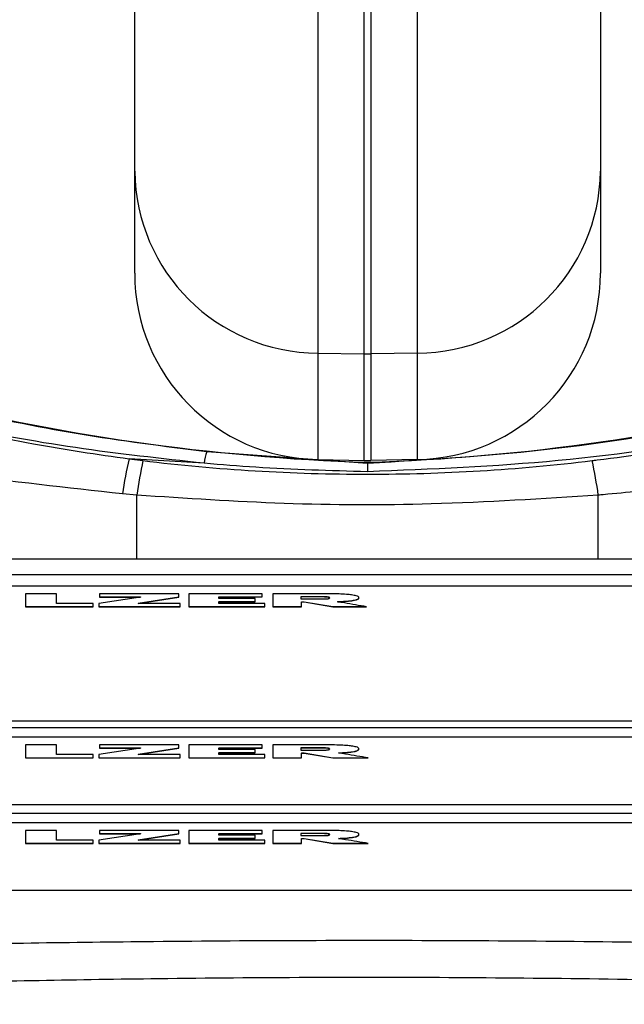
# Model space of a CAD drawing. Header units: millimetres. Extents: x 51 to 3958, y -118 to 3790.
# Tile 9 of 22: x 1986 to 2018, y 1699 to 1751. Entities that reach past the tile are written whole.
import ezdxf

# ---------------------------------------------------------------- set-up
doc = ezdxf.new("R2010")
doc.units = ezdxf.units.MM

msp = doc.modelspace()

# ---------------------------------------------------------------- linework, layer by layer
at = {"color": 7, "linetype": 'Continuous', "lineweight": 25}
for p, q in [((2001.879, 1841.557), (2001.879, 1733.531)), ((2004.379, 1733.489), (2004.379, 1841.577)), ((2004.728, 1841.577), (2004.728, 1733.489)), ((2007.228, 1733.531), (2007.228, 1841.557)), ((1992.054, 1743.301), (1992.054, 1836.916)), ((2017.054, 1836.916), (2017.054, 1743.301)), ((1992.054, 1737.817), (1992.054, 1743.301)), ((2017.054, 1743.301), (2017.054, 1737.817)), ((2001.879, 1733.531), (2004.379, 1733.489)), ((2001.879, 1733.531), (2001.879, 1727.818)), ((2004.379, 1727.774), (2004.379, 1733.489)), ((2007.228, 1733.531), (2004.728, 1733.489)), ((2004.728, 1733.489), (2004.728, 1727.774)), ((2007.228, 1727.818), (2007.228, 1733.531)), ((1991.749, 1727.859), (1992.496, 1727.764)), ((1995.778, 1727.621), (1991.749, 1727.859)), ((1995.926, 1728.25), (2004.554, 1727.628)), ((2001.879, 1727.818), (2004.379, 1727.774)), ((2004.554, 1727.628), (2004.554, 1727.673)), ((2007.228, 1727.818), (2004.728, 1727.774)), ((1992.167, 1725.911), (1991.399, 1725.979)), ((1992.167, 1722.467), (1992.167, 1725.911)), ((2016.94, 1722.467), (2016.94, 1725.911)), ((1992.167, 1722.467), (1967.054, 1722.467)), ((2042.054, 1722.467), (2016.94, 1722.467)), ((2039.554, 1721.625), (1969.554, 1721.625)), ((2039.554, 1721.031), (1969.554, 1721.031)), ((1987.848, 1720.614), (1986.192, 1720.614)), ((1986.192, 1720.614), (1986.192, 1719.917)), ((1987.848, 1720.099), (1987.848, 1720.614)), ((1992.365, 1720.439), (1990.134, 1720.099)), ((1994.425, 1720.612), (1990.161, 1720.612)), ((1990.161, 1720.612), (1990.161, 1720.439)), ((1990.161, 1720.449), (1992.365, 1720.449)), ((1990.161, 1720.439), (1992.365, 1720.439)), ((1992.243, 1720.109), (1994.425, 1720.45)), ((1992.243, 1720.099), (1994.425, 1720.44)), ((1992.365, 1720.449), (1992.365, 1720.439)), ((1994.425, 1720.44), (1994.425, 1720.612)), ((1998.898, 1720.612), (1994.967, 1720.612)), ((1994.967, 1720.612), (1994.967, 1719.917)), ((1996.569, 1720.452), (1998.898, 1720.452)), ((1996.569, 1720.452), (1996.569, 1720.442)), ((1996.569, 1720.36), (1996.569, 1720.442)), ((1996.569, 1720.442), (1998.898, 1720.442)), ((1998.898, 1720.442), (1998.898, 1720.612)), ((2002.514, 1720.612), (1999.462, 1720.612)), ((1999.462, 1720.612), (1999.462, 1719.917)), ((2002.14, 1720.453), (2000.968, 1720.453)), ((2000.968, 1720.453), (2000.968, 1720.443)), ((2000.968, 1720.443), (2000.968, 1720.337)), ((2002.14, 1720.443), (2000.968, 1720.443)), ((2002.14, 1720.453), (2002.14, 1720.443)), ((2004.087, 1720.368), (2004.087, 1720.427)), ((1986.192, 1719.927), (1989.831, 1719.927)), ((1986.192, 1719.917), (1989.831, 1719.917)), ((1989.831, 1720.099), (1987.848, 1720.099)), ((1989.831, 1719.917), (1989.831, 1720.099)), ((1990.134, 1720.099), (1990.134, 1719.917)), ((1990.134, 1719.927), (1994.497, 1719.927)), ((1990.134, 1719.917), (1994.497, 1719.917)), ((1992.243, 1720.109), (1992.243, 1720.099)), ((1994.497, 1720.099), (1992.243, 1720.099)), ((1994.497, 1719.917), (1994.497, 1720.099)), ((1994.967, 1719.927), (1999.035, 1719.927)), ((1994.967, 1719.917), (1999.035, 1719.917)), ((1998.518, 1720.36), (1996.569, 1720.36)), ((1996.569, 1720.2), (1998.518, 1720.2)), ((1996.569, 1720.2), (1996.569, 1720.19)), ((1996.569, 1720.099), (1996.569, 1720.19)), ((1996.569, 1720.19), (1998.518, 1720.19)), ((1999.035, 1720.099), (1996.569, 1720.099)), ((1998.518, 1720.19), (1998.518, 1720.36)), ((1999.035, 1719.917), (1999.035, 1720.099)), ((1999.462, 1719.927), (2001.013, 1719.927)), ((1999.462, 1719.917), (2001.013, 1719.917)), ((2000.968, 1720.337), (2002.173, 1720.337)), ((2001.013, 1720.186), (2001.151, 1720.186)), ((2001.013, 1720.186), (2001.013, 1720.176)), ((2001.013, 1719.917), (2001.013, 1720.176)), ((2001.013, 1720.176), (2001.151, 1720.176)), ((2001.151, 1720.186), (2002.687, 1719.927)), ((2001.151, 1720.186), (2001.151, 1720.176)), ((2001.151, 1720.176), (2002.687, 1719.917)), ((2002.512, 1720.397), (2002.512, 1720.387)), ((2002.687, 1719.927), (2004.443, 1719.927)), ((2002.687, 1719.927), (2002.687, 1719.917)), ((2002.687, 1719.917), (2004.5, 1719.917)), ((2002.941, 1720.197), (2002.941, 1720.187)), ((1973.861, 1713.794), (2035.246, 1713.794)), ((2035.471, 1713.413), (1973.636, 1713.413)), ((2035.938, 1712.918), (1973.169, 1712.918)), ((1987.848, 1712.501), (1986.192, 1712.501)), ((1986.192, 1712.501), (1986.192, 1711.805)), ((1987.848, 1711.986), (1987.848, 1712.501)), ((1994.425, 1712.5), (1990.161, 1712.5)), ((1990.161, 1712.5), (1990.161, 1712.327)), ((1994.425, 1712.328), (1994.425, 1712.5)), ((1998.898, 1712.5), (1994.967, 1712.5)), ((1994.967, 1712.5), (1994.967, 1711.805)), ((1998.898, 1712.33), (1998.898, 1712.5)), ((2002.514, 1712.5), (1999.462, 1712.5)), ((1999.462, 1712.5), (1999.462, 1711.805)), ((1989.831, 1711.986), (1987.848, 1711.986)), ((1989.831, 1711.805), (1989.831, 1711.986)), ((1992.365, 1712.327), (1990.134, 1711.987)), ((1990.134, 1711.987), (1990.134, 1711.805)), ((1990.161, 1712.337), (1992.365, 1712.337)), ((1990.161, 1712.327), (1992.365, 1712.327)), ((1992.243, 1711.997), (1994.425, 1712.338)), ((1992.243, 1711.987), (1994.425, 1712.328)), ((1992.243, 1711.997), (1992.243, 1711.987)), ((1994.497, 1711.987), (1992.243, 1711.987)), ((1992.365, 1712.337), (1992.365, 1712.327)), ((1994.497, 1711.805), (1994.497, 1711.987)), ((1996.569, 1712.34), (1998.898, 1712.34)), ((1996.569, 1712.34), (1996.569, 1712.33)), ((1996.569, 1712.248), (1996.569, 1712.33)), ((1996.569, 1712.33), (1998.898, 1712.33)), ((1998.518, 1712.248), (1996.569, 1712.248)), ((1996.569, 1712.087), (1998.518, 1712.087)), ((1996.569, 1712.087), (1996.569, 1712.077)), ((1996.569, 1711.987), (1996.569, 1712.077)), ((1996.569, 1712.077), (1998.518, 1712.077)), ((1999.035, 1711.987), (1996.569, 1711.987)), ((1998.518, 1712.077), (1998.518, 1712.248)), ((1999.035, 1711.805), (1999.035, 1711.987)), ((2002.14, 1712.341), (2000.968, 1712.341)), ((2000.968, 1712.341), (2000.968, 1712.331)), ((2002.14, 1712.331), (2000.968, 1712.331)), ((2000.968, 1712.331), (2000.968, 1712.225)), ((2000.968, 1712.225), (2002.173, 1712.225)), ((2001.013, 1712.074), (2001.151, 1712.074)), ((2001.013, 1712.074), (2001.013, 1712.064)), ((2001.013, 1711.805), (2001.013, 1712.064)), ((2001.013, 1712.064), (2001.151, 1712.064)), ((2001.151, 1712.074), (2002.687, 1711.815)), ((2001.151, 1712.074), (2001.151, 1712.064)), ((2001.151, 1712.064), (2002.687, 1711.805)), ((2002.14, 1712.341), (2002.14, 1712.331)), ((2002.512, 1712.285), (2002.512, 1712.275)), ((2002.988, 1712.079), (2002.988, 1712.069)), ((2004.087, 1712.256), (2004.087, 1712.315)), ((1986.192, 1711.815), (1989.831, 1711.815)), ((1986.192, 1711.805), (1989.831, 1711.805)), ((1990.134, 1711.815), (1994.497, 1711.815)), ((1990.134, 1711.805), (1994.497, 1711.805)), ((1994.967, 1711.815), (1999.035, 1711.815)), ((1994.967, 1711.805), (1999.035, 1711.805)), ((1999.462, 1711.815), (2001.013, 1711.815)), ((1999.462, 1711.805), (2001.013, 1711.805)), ((2002.687, 1711.815), (2004.534, 1711.815)), ((2002.687, 1711.815), (2002.687, 1711.805)), ((2002.687, 1711.805), (2004.594, 1711.805)), ((2035.546, 1708.821), (1973.561, 1708.821)), ((1973.861, 1709.3), (2035.246, 1709.3)), ((2036.068, 1708.326), (1973.039, 1708.326)), ((1987.848, 1707.909), (1986.192, 1707.909)), ((1986.192, 1707.909), (1986.192, 1707.212)), ((1987.848, 1707.394), (1987.848, 1707.909)), ((1994.425, 1707.907), (1990.161, 1707.907)), ((1990.161, 1707.907), (1990.161, 1707.735)), ((1990.161, 1707.744), (1992.365, 1707.744)), ((1992.243, 1707.404), (1994.425, 1707.745)), ((1992.365, 1707.744), (1992.365, 1707.735)), ((1994.425, 1707.735), (1994.425, 1707.907)), ((1998.898, 1707.907), (1994.967, 1707.907)), ((1994.967, 1707.907), (1994.967, 1707.212)), ((1996.569, 1707.747), (1998.898, 1707.747)), ((1996.569, 1707.747), (1996.569, 1707.737)), ((1998.898, 1707.737), (1998.898, 1707.907)), ((2002.514, 1707.907), (1999.462, 1707.907)), ((1999.462, 1707.907), (1999.462, 1707.212)), ((2002.14, 1707.748), (2000.968, 1707.748)), ((2000.968, 1707.748), (2000.968, 1707.738)), ((2002.14, 1707.748), (2002.14, 1707.738)), ((1986.192, 1707.222), (1989.831, 1707.222)), ((1989.831, 1707.394), (1987.848, 1707.394)), ((1989.831, 1707.212), (1989.831, 1707.394)), ((1992.365, 1707.735), (1990.134, 1707.394)), ((1990.134, 1707.394), (1990.134, 1707.212)), ((1990.134, 1707.222), (1994.497, 1707.222)), ((1990.161, 1707.735), (1992.365, 1707.735)), ((1992.243, 1707.394), (1994.425, 1707.735)), ((1992.243, 1707.404), (1992.243, 1707.394)), ((1994.497, 1707.394), (1992.243, 1707.394)), ((1994.497, 1707.212), (1994.497, 1707.394)), ((1994.967, 1707.222), (1999.035, 1707.222)), ((1996.569, 1707.655), (1996.569, 1707.737)), ((1996.569, 1707.737), (1998.898, 1707.737)), ((1998.518, 1707.655), (1996.569, 1707.655)), ((1996.569, 1707.495), (1998.518, 1707.495)), ((1996.569, 1707.495), (1996.569, 1707.485)), ((1996.569, 1707.394), (1996.569, 1707.485)), ((1996.569, 1707.485), (1998.518, 1707.485)), ((1999.035, 1707.394), (1996.569, 1707.394)), ((1998.518, 1707.485), (1998.518, 1707.655)), ((1999.035, 1707.212), (1999.035, 1707.394)), ((1999.462, 1707.222), (2001.013, 1707.222)), ((2002.14, 1707.738), (2000.968, 1707.738)), ((2000.968, 1707.738), (2000.968, 1707.632)), ((2000.968, 1707.632), (2002.173, 1707.632)), ((2001.013, 1707.481), (2001.151, 1707.481)), ((2001.013, 1707.481), (2001.013, 1707.471)), ((2001.013, 1707.212), (2001.013, 1707.471)), ((2001.013, 1707.471), (2001.151, 1707.471)), ((2001.151, 1707.481), (2002.687, 1707.222)), ((2001.151, 1707.481), (2001.151, 1707.471)), ((2001.151, 1707.471), (2002.687, 1707.212)), ((2002.512, 1707.692), (2002.512, 1707.682)), ((2002.687, 1707.222), (2004.534, 1707.222)), ((2002.687, 1707.222), (2002.687, 1707.212)), ((2002.988, 1707.486), (2002.988, 1707.476)), ((2004.087, 1707.663), (2004.087, 1707.722)), ((1986.192, 1707.212), (1989.831, 1707.212)), ((1990.134, 1707.212), (1994.497, 1707.212)), ((1994.967, 1707.212), (1999.035, 1707.212)), ((1999.462, 1707.212), (2001.013, 1707.212)), ((2002.687, 1707.212), (2004.594, 1707.212)), ((1973.861, 1704.707), (2035.246, 1704.707))]:
    msp.add_line(p, q, dxfattribs=at)
for radius in [248, 204, 175, 174]:
    msp.add_circle((2004.554, 1836.071), radius, dxfattribs=at)
for centre, radius, start, end in [((2004.554, 1836.071), 174.869, 92.56007, 87.43993), ((2001.936, 1743.414), 9.883, 180.6546, 269.6701), ((2007.171, 1743.414), 9.883, 270.3299, 359.3454), ((2008.216, 1841.614), 114, 242.88481, 268.15919), ((2000.892, 1841.614), 114, 271.84081, 297.09248), ((2002.054, 1737.817), 10, 180, 269), ((2007.054, 1737.817), 10, 271, 0), ((2004.554, 1743.718), 10.231, 269.0226, 270.9774), ((2017.28, 1722.137), 26.165, 167.369, 171.5555), ((1998.259, 1727.37), 2.494, 159.3473, 174.2396), ((2017.437, 1722.37), 25.517, 167.7973, 172.0229), ((2004.554, 1737.773), 10, 269, 271), ((1991.67, 1722.37), 25.517, 7.9771, 12.2027)]:
    msp.add_arc(centre, radius, start, end, dxfattribs=at)
at = {"color": 1, "linetype": 'Continuous', "lineweight": 25}
for points, knots in [([(1956.304, 1740.175), (1958.03, 1739.277), (1962.977, 1736.704), (1971.642, 1733.458), (1980.879, 1730.796), (1989.008, 1729.132), (1993.62, 1728.544), (1995.926, 1728.25)], [0, 0, 0, 0, 0.140786, 0.403365, 0.665273, 0.832637, 1, 1, 1, 1]), ([(2004.554, 1727.628), (2007.93, 1727.831), (2014.684, 1728.237), (2024.406, 1729.914), (2033.662, 1732.261), (2042.373, 1735.302), (2048.778, 1737.935), (2052.139, 1739.752), (2052.804, 1740.111)], [0, 0, 0, 0, 0.201945, 0.403909, 0.587051, 0.770853, 0.954675, 1, 1, 1, 1])]:
    msp.add_open_spline(points, degree=3, knots=knots, dxfattribs=at)
at = {"color": 7, "linetype": 'Continuous', "lineweight": 25}
for points, knots in [([(1995.778, 1727.621), (1993.474, 1727.872), (1988.858, 1728.376), (1981.223, 1729.777), (1975.991, 1731.233), (1972.997, 1732.065)], [0, 0, 0, 0, 0.2988036, 0.5988474, 1, 1, 1, 1]), ([(2036.11, 1732.065), (2032.375, 1731.052), (2025.372, 1729.152), (2014.777, 1727.577), (2007.971, 1727.304), (2004.554, 1727.167)], [0, 0, 0, 0, 0.362554, 0.679851, 1, 1, 1, 1]), ([(1980.749, 1729.895), (1982.702, 1729.457), (1986.343, 1728.641), (1990.036, 1728.106), (1991.749, 1727.859)], [0, 0, 0, 0, 0.536356, 1, 1, 1, 1]), ([(2016.611, 1727.764), (2016.698, 1727.775), (2018.714, 1728.024), (2022.653, 1728.627), (2026.455, 1729.472), (2028.358, 1729.895)], [0, 0, 0, 0, 0.022047, 0.510234, 1, 1, 1, 1]), ([(1991.399, 1725.979), (1988.413, 1726.302), (1984.644, 1726.709), (1980.899, 1727.296), (1980.12, 1727.418)], [0, 0, 0, 0, 0.792241, 1, 1, 1, 1]), ([(1992.496, 1727.764), (1994.498, 1727.518), (1996.506, 1727.336), (2000.526, 1727.095), (2002.539, 1727.035), (2008.588, 1727.035), (2012.607, 1727.271), (2016.611, 1727.764)], [0, 0, 0, 0, 0.25, 0.25, 0.5, 0.5, 1, 1, 1, 1]), ([(2004.554, 1727.167), (2002.553, 1727.219), (1999.624, 1727.296), (1996.704, 1727.543), (1995.778, 1727.621)], [0, 0, 0, 0, 0.682886, 1, 1, 1, 1]), ([(2004.554, 1727.628), (2004.554, 1727.599), (2004.554, 1727.54), (2004.554, 1727.316), (2004.554, 1727.172), (2004.554, 1727.167)], [0, 0, 0, 0, 0.4811184, 0.9825645, 1, 1, 1, 1]), ([(2028.987, 1727.418), (2025.706, 1726.936), (2021.789, 1726.36), (2017.759, 1725.982), (2017.03, 1725.919), (2016.94, 1725.911)], [0, 0, 0, 0, 0.818986, 0.977815, 1, 1, 1, 1]), ([(2016.94, 1725.911), (2013.952, 1725.716), (2008.337, 1725.35), (2000.061, 1725.38), (1994.801, 1725.734), (1992.167, 1725.911)], [0, 0, 0, 0, 0.362231, 0.680637, 1, 1, 1, 1]), ([(2016.94, 1722.467), (2013.607, 1722.47), (2005.349, 1722.477), (1997.091, 1722.471), (1992.167, 1722.467)], [0, 0, 0, 0, 0.40366, 1, 1, 1, 1]), ([(2002.512, 1720.397), (2002.511, 1720.403), (2002.51, 1720.416), (2002.477, 1720.432), (2002.415, 1720.442), (2002.346, 1720.448), (2002.251, 1720.452), (2002.18, 1720.453), (2002.14, 1720.453)], [0, 0, 0, 0, 0.211506, 0.427434, 0.539259, 0.663357, 0.812479, 1, 1, 1, 1]), ([(2002.512, 1720.387), (2002.511, 1720.393), (2002.51, 1720.406), (2002.477, 1720.422), (2002.415, 1720.432), (2002.346, 1720.438), (2002.251, 1720.442), (2002.18, 1720.443), (2002.14, 1720.443)], [0, 0, 0, 0, 0.211341, 0.427291, 0.539127, 0.663339, 0.812476, 1, 1, 1, 1]), ([(2004.087, 1720.427), (2004.079, 1720.439), (2004.061, 1720.467), (2003.939, 1720.511), (2003.724, 1720.553), (2003.406, 1720.587), (2002.998, 1720.609), (2002.686, 1720.611), (2002.514, 1720.612)], [0, 0, 0, 0, 0.11193, 0.261126, 0.436126, 0.592991, 0.776005, 1, 1, 1, 1]), ([(2002.173, 1720.337), (2002.209, 1720.337), (2002.278, 1720.338), (2002.373, 1720.342), (2002.442, 1720.351), (2002.484, 1720.361), (2002.508, 1720.373), (2002.51, 1720.382), (2002.512, 1720.387)], [0, 0, 0, 0, 0.193291, 0.362709, 0.523019, 0.657976, 0.813556, 1, 1, 1, 1]), ([(2002.941, 1720.197), (2003.001, 1720.198), (2003.141, 1720.2), (2003.411, 1720.217), (2003.723, 1720.249), (2004.014, 1720.306), (2004.061, 1720.353), (2004.087, 1720.378)], [0, 0, 0, 0, 0.09562, 0.222835, 0.46622, 0.715005, 1, 1, 1, 1]), ([(2002.941, 1720.187), (2003.001, 1720.188), (2003.141, 1720.19), (2003.411, 1720.207), (2003.723, 1720.239), (2004.014, 1720.297), (2004.061, 1720.343), (2004.087, 1720.368)], [0, 0, 0, 0, 0.09562, 0.222835, 0.46622, 0.715005, 1, 1, 1, 1]), ([(2004.5, 1719.917), (2004.104, 1719.985), (2003.584, 1720.075), (2003.065, 1720.165), (2002.941, 1720.187)], [0, 0, 0, 0, 0.760402, 1, 1, 1, 1]), ([(2004.087, 1712.315), (2004.079, 1712.327), (2004.061, 1712.355), (2003.939, 1712.399), (2003.724, 1712.441), (2003.406, 1712.474), (2002.998, 1712.496), (2002.686, 1712.499), (2002.514, 1712.5)], [0, 0, 0, 0, 0.111975, 0.261164, 0.436154, 0.593012, 0.776017, 1, 1, 1, 1]), ([(2002.512, 1712.285), (2002.511, 1712.291), (2002.51, 1712.304), (2002.477, 1712.319), (2002.415, 1712.33), (2002.346, 1712.336), (2002.251, 1712.34), (2002.18, 1712.34), (2002.14, 1712.341)], [0, 0, 0, 0, 0.211515, 0.427451, 0.539138, 0.663343, 0.812471, 1, 1, 1, 1]), ([(2002.512, 1712.275), (2002.511, 1712.281), (2002.51, 1712.294), (2002.477, 1712.31), (2002.415, 1712.32), (2002.346, 1712.326), (2002.251, 1712.33), (2002.18, 1712.331), (2002.14, 1712.331)], [0, 0, 0, 0, 0.2113415, 0.4272905, 0.5391272, 0.6633394, 0.8124763, 1, 1, 1, 1]), ([(2002.173, 1712.225), (2002.209, 1712.225), (2002.278, 1712.226), (2002.373, 1712.23), (2002.442, 1712.238), (2002.484, 1712.249), (2002.508, 1712.261), (2002.51, 1712.27), (2002.512, 1712.275)], [0, 0, 0, 0, 0.193291, 0.362709, 0.523019, 0.657976, 0.813556, 1, 1, 1, 1]), ([(2002.988, 1712.079), (2003.047, 1712.08), (2003.186, 1712.083), (2003.452, 1712.101), (2003.756, 1712.135), (2004.032, 1712.194), (2004.068, 1712.241), (2004.087, 1712.266)], [0, 0, 0, 0, 0.095616, 0.222836, 0.466238, 0.715005, 1, 1, 1, 1]), ([(2002.988, 1712.069), (2003.047, 1712.07), (2003.186, 1712.073), (2003.451, 1712.091), (2003.756, 1712.126), (2004.032, 1712.184), (2004.068, 1712.231), (2004.087, 1712.256)], [0, 0, 0, 0, 0.095614, 0.222833, 0.466192, 0.715009, 1, 1, 1, 1]), ([(2004.594, 1711.805), (2004.186, 1711.872), (2003.649, 1711.96), (2003.116, 1712.048), (2002.988, 1712.069)], [0, 0, 0, 0, 0.760368, 1, 1, 1, 1]), ([(2002.512, 1707.692), (2002.511, 1707.698), (2002.51, 1707.711), (2002.477, 1707.727), (2002.415, 1707.737), (2002.346, 1707.743), (2002.251, 1707.747), (2002.18, 1707.748), (2002.14, 1707.748)], [0, 0, 0, 0, 0.211522, 0.427289, 0.539123, 0.663332, 0.812465, 1, 1, 1, 1]), ([(2004.087, 1707.722), (2004.079, 1707.734), (2004.061, 1707.762), (2003.939, 1707.806), (2003.724, 1707.848), (2003.406, 1707.882), (2002.998, 1707.904), (2002.686, 1707.906), (2002.514, 1707.907)], [0, 0, 0, 0, 0.111975, 0.261164, 0.436154, 0.593012, 0.776017, 1, 1, 1, 1]), ([(2002.512, 1707.682), (2002.511, 1707.688), (2002.51, 1707.701), (2002.477, 1707.717), (2002.415, 1707.727), (2002.346, 1707.733), (2002.251, 1707.737), (2002.18, 1707.738), (2002.14, 1707.738)], [0, 0, 0, 0, 0.211341, 0.42729, 0.539127, 0.663339, 0.812476, 1, 1, 1, 1]), ([(2002.173, 1707.632), (2002.209, 1707.633), (2002.278, 1707.633), (2002.373, 1707.638), (2002.442, 1707.646), (2002.484, 1707.656), (2002.508, 1707.668), (2002.51, 1707.677), (2002.512, 1707.682)], [0, 0, 0, 0, 0.193291, 0.362709, 0.523019, 0.657976, 0.813556, 1, 1, 1, 1]), ([(2002.988, 1707.486), (2003.047, 1707.487), (2003.186, 1707.49), (2003.452, 1707.509), (2003.756, 1707.543), (2004.032, 1707.601), (2004.068, 1707.648), (2004.087, 1707.673)], [0, 0, 0, 0, 0.095616, 0.222836, 0.466238, 0.715005, 1, 1, 1, 1]), ([(2002.988, 1707.476), (2003.047, 1707.478), (2003.186, 1707.48), (2003.451, 1707.499), (2003.756, 1707.533), (2004.032, 1707.591), (2004.068, 1707.638), (2004.087, 1707.663)], [0, 0, 0, 0, 0.095614, 0.222833, 0.466192, 0.715009, 1, 1, 1, 1]), ([(2004.594, 1707.212), (2004.186, 1707.279), (2003.649, 1707.367), (2003.116, 1707.455), (2002.988, 1707.476)], [0, 0, 0, 0, 0.760368, 1, 1, 1, 1]), ([(1967.054, 1701.422), (1971.345, 1701.542), (1979.949, 1701.782), (1991.412, 1701.955), (2001.288, 1702.02), (2009.503, 1702.014), (2017.69, 1701.949), (2025.844, 1701.828), (2033.977, 1701.656), (2039.361, 1701.5), (2042.054, 1701.422)], [0, 0, 0, 0, 0.173575, 0.348023, 0.456721, 0.565706, 0.673794, 0.781885, 0.890939, 1, 1, 1, 1]), ([(2041.261, 1699.299), (2038.65, 1699.391), (2033.427, 1699.576), (2025.489, 1699.785), (2017.481, 1699.934), (2009.428, 1700.015), (2001.368, 1700.023), (1991.725, 1699.943), (1980.495, 1699.732), (1972.07, 1699.444), (1967.846, 1699.299)], [0, 0, 0, 0, 0.108139, 0.216271, 0.325349, 0.434421, 0.542917, 0.65172, 0.825362, 1, 1, 1, 1])]:
    msp.add_open_spline(points, degree=3, knots=knots, dxfattribs=at)

doc.saveas('drawing.dxf')
